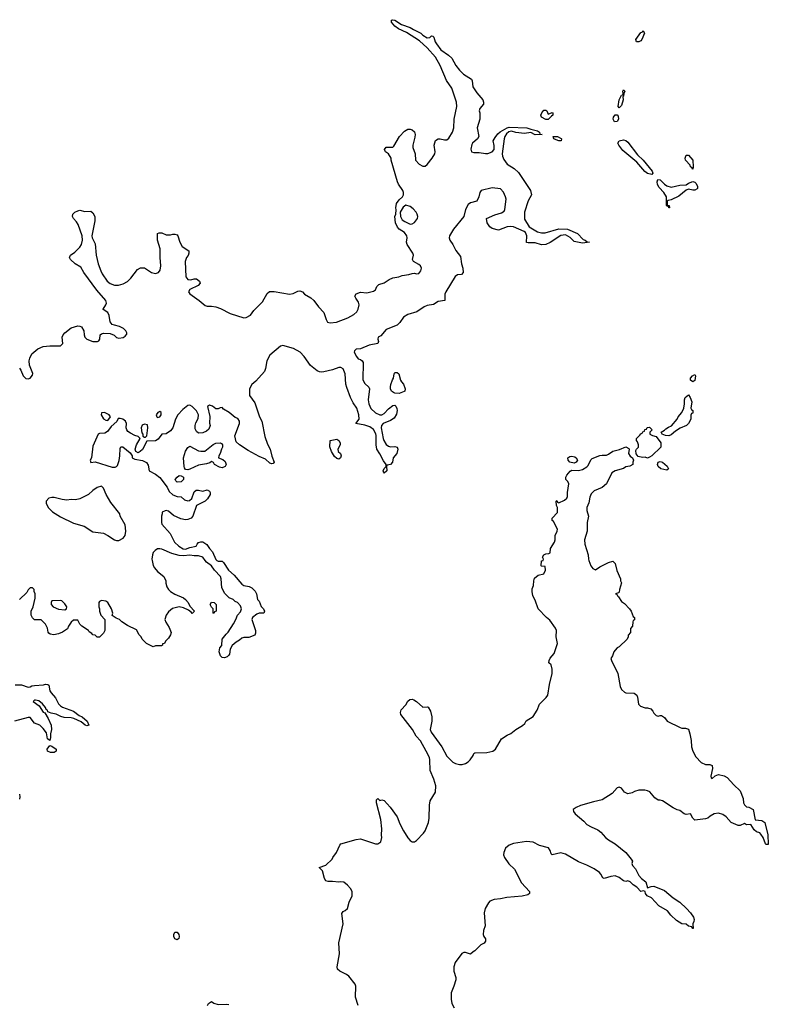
# Model space of a CAD drawing. Header units: inches. Extents: x 2386215 to 2556187, y 580866 to 760840.
# Tile 10 of 203: x 2451732 to 2458671, y 635883 to 645014. Entities that reach past the tile are written whole.
import ezdxf

# ---------------------------------------------------------------- set-up
doc = ezdxf.new("R2010")
doc.units = ezdxf.units.IN
doc.header["$MEASUREMENT"] = 0
doc.layers.add('C4653', color=7, linetype='Continuous')
doc.layers.add('C4654', color=7, linetype='Continuous')

msp = doc.modelspace()

# ---------------------------------------------------------------- linework, layer by layer
at = {"layer": 'C4653', "color": 5, "elevation": 60}
for points in [[(2452959.5, 640000), (2452970, 639952), (2452980.7, 639930), (2453010, 639897.3), (2453066.8, 639850), (2453086.8, 639810), (2453087.1, 639787.1), (2453095.3, 639755.3), (2453111.3, 639730), (2453130, 639711.3), (2453170, 639686), (2453250, 639651.3), (2453270, 639638), (2453292, 639610), (2453310, 639574), (2453352, 639530), (2453330, 639508), (2453320.4, 639520.4), (2453296.4, 639536.4), (2453250, 639558), (2453210, 639568.7), (2453147.1, 639552.9), (2453110, 639522), (2453091, 639490), (2453078, 639450), (2453086.4, 639426.4), (2453118, 639378), (2453136, 639330), (2453130.7, 639309.3), (2453110, 639278), (2453082, 639250), (2453074, 639230), (2453054, 639226), (2453054, 639214), (2453047.3, 639207.3), (2452990, 639206), (2452970, 639198), (2452908, 639230), (2452868, 639270), (2452858, 639290), (2452838, 639310), (2452814.6, 639354.6), (2452730, 639395.3), (2452678, 639430), (2452658, 639450), (2452624.7, 639464.7), (2452588.7, 639488.7), (2452595.3, 639510), (2452582, 639550), (2452550, 639608), (2452530, 639622), (2452490, 639628), (2452470, 639618), (2452464.7, 639610), (2452464.7, 639570), (2452471.1, 639551.1), (2452471.3, 639530), (2452484.7, 639490), (2452522, 639450), (2452522, 639350), (2452510, 639326), (2452470, 639286), (2452450, 639286), (2452430, 639306), (2452408.9, 639308.9), (2452400.4, 639320.4), (2452376.4, 639336.4), (2452368, 639350), (2452308, 639390), (2452288.9, 639408.9), (2452270, 639446), (2452230, 639446), (2452210, 639428), (2452184.7, 639390), (2452174.4, 639365.6), (2452127.5, 639332.5), (2452090, 639317.2), (2452049.3, 639309.3), (2452015.3, 639315.3), (2452003.1, 639323.1), (2451995.3, 639335.3), (2451988.7, 639370), (2451970, 639408), (2451930, 639448), (2451870, 639448), (2451850, 639468), (2451838, 639490), (2451838, 639530), (2451855.3, 639570), (2451875.3, 639650), (2451875.3, 639690), (2451866, 639710), (2451866, 639730), (2451850, 639746), (2451830, 639746), (2451810, 639726), (2451796.9, 639703.1), (2451730, 639638)], [(2453559.9, 640000), (2453570, 639993), (2453610, 639990.8), (2453621.4, 639981.4), (2453668.1, 639908.1), (2453721.1, 639861.1), (2453790, 639778), (2453810, 639766), (2453858.8, 639758.8), (2453883.5, 639743.5), (2453914.4, 639714.4), (2453926, 639690), (2453936, 639636), (2453950, 639622), (2453970, 639572), (2453992, 639550), (2454002, 639530), (2453994, 639510), (2453950, 639509), (2453930, 639501.2), (2453890.9, 639469.1), (2453884.7, 639450), (2453918.8, 639350), (2453916.9, 639323.1), (2453910, 639306), (2453855.3, 639284.7), (2453810, 639284), (2453790, 639277.2), (2453770, 639259), (2453738, 639242), (2453702, 639210), (2453683.6, 639176.4), (2453676, 639130), (2453670, 639122), (2453653.7, 639106.3), (2453630, 639095.3), (2453610, 639098), (2453594.6, 639114.6), (2453582, 639150), (2453588, 639190), (2453606, 639210), (2453608.7, 639270), (2453644.1, 639315.9), (2453665.6, 639334.4), (2453714, 639410), (2453735.3, 639450), (2453749.2, 639490.8), (2453778, 639522), (2453788.7, 639550), (2453778, 639578), (2453750, 639608), (2453730, 639618), (2453710, 639635.3), (2453672.9, 639652.9), (2453632.9, 639692.9), (2453605.2, 639745.2), (2453599.3, 639830), (2453593.2, 639850), (2453537.2, 639910), (2453509, 639950), (2453462.4, 639982.4), (2453449.9, 640000)], [(2454869.3, 635870), (2454844, 635950), (2454849, 636050), (2454841.2, 636070), (2454783.3, 636143.3), (2454760.1, 636160.1), (2454699, 636190), (2454677.2, 636210), (2454673.2, 636230), (2454695.1, 636350), (2454690, 636454), (2454729, 636630), (2454716.4, 636723.6), (2454730, 636742), (2454750, 636751.3), (2454770, 636772), (2454785.2, 636830), (2454814, 636890), (2454814, 636930), (2454797.2, 636957.2), (2454770, 636988), (2454736.5, 637016.5), (2454710, 637019), (2454690, 637014), (2454630, 637022), (2454590, 637022), (2454570, 637028), (2454558, 637050), (2454539, 637119), (2454508.7, 637150), (2454570, 637172), (2454628, 637230), (2454634.6, 637245.4), (2454668.9, 637291.1), (2454700.2, 637359.8), (2454710, 637371.3), (2454849.2, 637410.8), (2454890, 637416), (2455030, 637371.3), (2455050, 637371.3), (2455079, 637390), (2455089, 637430), (2455085.2, 637450), (2455088.9, 637508.9), (2455078, 637598), (2455038, 637750), (2455040.4, 637779.6), (2455050, 637792), (2455070, 637772), (2455090, 637778), (2455110, 637771.3), (2455164.7, 637710), (2455230, 637622), (2455255.3, 637555.3), (2455290.8, 637490), (2455330, 637426), (2455350, 637402.8), (2455370, 637390.8), (2455390, 637390.8), (2455410, 637402.8), (2455476, 637470), (2455489.6, 637490.4), (2455522, 637570), (2455527, 637610), (2455529.5, 637730), (2455538, 637770), (2455587, 637850), (2455587.7, 637907.7), (2455569.5, 637969.5), (2455535.3, 638050), (2455534, 638150), (2455529, 638170), (2455500.9, 638230), (2455446.2, 638326.2), (2455407, 638370), (2455374, 638430), (2455264.2, 638570), (2455260.5, 638590), (2455267, 638613), (2455310, 638661), (2455330, 638694.8), (2455349, 638710), (2455370, 638712.7), (2455385.8, 638705.8), (2455411.3, 638690), (2455470, 638638), (2455510, 638642), (2455518, 638638), (2455540.7, 638600.7), (2455550.7, 638550), (2455550.6, 638509.4), (2455536, 638430), (2455546.4, 638406.4), (2455646, 638270), (2455690, 638184.7), (2455747.9, 638127.9), (2455770, 638116), (2455810, 638106.8), (2455832.9, 638107.1), (2455864.7, 638115.3), (2455890, 638131.3), (2455908.7, 638150), (2455935.3, 638190), (2455942, 638210), (2455950, 638216), (2456063.1, 638216.9), (2456118, 638230), (2456142, 638250), (2456196.4, 638343.6), (2456250, 638378), (2456285.6, 638394.4), (2456330, 638431), (2456392.5, 638467.5), (2456412.7, 638487.3), (2456427.3, 638512.7), (2456490, 638552), (2456528.7, 638610), (2456550, 638664.7), (2456612.9, 638727.1), (2456628.7, 638750), (2456644, 638850), (2456668.7, 638950), (2456668.7, 638990), (2456658, 639030), (2456638, 639050), (2456639, 639070), (2456650, 639091.3), (2456684.7, 639135.3), (2456716, 639230), (2456704.5, 639290), (2456706.6, 639350), (2456699.3, 639370), (2456644.8, 639444.8), (2456614, 639470), (2456538, 639550), (2456509.1, 639629.1), (2456488.7, 639670), (2456482, 639710), (2456483.1, 639736.9), (2456494, 639766), (2456496, 639810), (2456505.1, 639834.9), (2456537.2, 639862.8), (2456590, 639874), (2456606, 639910), (2456602, 639942), (2456570, 639946), (2456566, 639950), (2456570, 639994), (2456582, 639998), (2456582.7, 640000)], [(2457007.4, 640000), (2457024.7, 639950), (2457045.4, 639925.4), (2457070, 639912), (2457110, 639941), (2457190, 639981), (2457230, 639991.3), (2457250.9, 639970.9), (2457265.4, 639905.4), (2457302, 639830), (2457302, 639810), (2457311.3, 639790), (2457291.3, 639730), (2457290, 639706), (2457282, 639698), (2457254, 639690), (2457265.4, 639685.4), (2457272, 639670), (2457282.8, 639662.8), (2457310, 639618.8), (2457338.7, 639598.7), (2457384.9, 639550), (2457400.7, 639530), (2457418, 639478), (2457432, 639470), (2457431.6, 639448.4), (2457418, 639442), (2457414, 639430), (2457412, 639390), (2457392.7, 639367.3), (2457392, 639330), (2457372.7, 639307.3), (2457372, 639290), (2457362, 639270), (2457290, 639198), (2457270, 639188), (2457250, 639168), (2457238, 639150), (2457226.4, 639113.6), (2457211.3, 639090), (2457216, 639070), (2457276, 638950), (2457298, 638830), (2457310, 638802), (2457336.9, 638776.9), (2457351.1, 638771.1), (2457427.1, 638767.1), (2457450.7, 638750.7), (2457458, 638730), (2457466.8, 638666.8), (2457486.4, 638646.4), (2457530, 638631.3), (2457551.3, 638631.3), (2457582, 638622), (2457602, 638602), (2457610, 638582), (2457630, 638562), (2457650, 638554), (2457670, 638562), (2457679.6, 638559.6), (2457710, 638542), (2457734, 638510), (2457854, 638450), (2457870, 638444.7), (2457903.6, 638443.6), (2457930, 638434), (2457944.7, 638390), (2457956, 638330), (2457958, 638270), (2457970.9, 638230.9), (2457998, 638178), (2458050, 638126), (2458090, 638106), (2458130, 638106), (2458150, 638098), (2458152.7, 638070), (2458138, 637998), (2458142, 637982), (2458150, 637978), (2458178, 638002), (2458210, 638014), (2458262, 638002), (2458290, 637984.7), (2458350, 637918), (2458410, 637862), (2458438, 637790), (2458442, 637750), (2458450, 637734), (2458470, 637714), (2458490, 637712), (2458531.3, 637690), (2458550, 637594), (2458610, 637586), (2458638, 637570), (2458665.4, 637454.6), (2458670.8, 637369.2), (2458670, 637366), (2458650, 637366), (2458646, 637370), (2458622, 637430), (2458602, 637462), (2458592.3, 637472.3), (2458562.7, 637482.7), (2458540.9, 637500.9), (2458510, 637548.7), (2458470, 637548), (2458450, 637558), (2458410, 637542), (2458390, 637542), (2458370, 637548.7), (2458328, 637570), (2458280.2, 637620.2), (2458250, 637642), (2458210, 637654), (2458170, 637648.7), (2458131.1, 637628.9), (2458110.9, 637609.1), (2458090, 637602), (2457990, 637589), (2457970, 637608), (2457950, 637648), (2457910, 637644), (2457890, 637648.7), (2457850, 637679), (2457825.6, 637685.6), (2457790, 637704), (2457690, 637769), (2457670, 637775.3), (2457650, 637775.3), (2457618.6, 637798.6), (2457572, 637852), (2457550, 637862.7), (2457527.2, 637867.2), (2457470, 637869.4), (2457430, 637856), (2457410, 637842.7), (2457370, 637833.2), (2457339, 637850), (2457310, 637888), (2457290, 637895.3), (2457270, 637888.7), (2457222.5, 637837.5), (2457130, 637779), (2457050, 637761.2), (2456930, 637725.2), (2456890, 637709), (2456862, 637690), (2456864.7, 637670), (2456881, 637650), (2456961.6, 637581.6), (2456990, 637550.8), (2457030, 637527.3), (2457090, 637501), (2457118.5, 637478.5), (2457162.8, 637430), (2457190, 637407.3), (2457251.3, 637370), (2457350.8, 637290), (2457401, 637230), (2457411, 637210), (2457404.7, 637190), (2457411.3, 637170), (2457439.8, 637139.8), (2457470, 637078), (2457496, 637050), (2457537.1, 637017.1), (2457550, 636962), (2457584.5, 636975.5), (2457610, 636979.1), (2457710, 636937.3), (2457790, 636870.7), (2457850.8, 636830), (2457912, 636770), (2457950, 636732), (2457978, 636690), (2457984.7, 636670), (2457982, 636650), (2457972, 636630), (2457974, 636586), (2457970, 636586), (2457962, 636602), (2457930, 636608), (2457910, 636626), (2457870, 636628), (2457820.2, 636660.2), (2457768.9, 636708.9), (2457738, 636750), (2457656.5, 636796.5), (2457588, 636870), (2457549.3, 636889.3), (2457534, 636910), (2457528.7, 636928.7), (2457513.6, 636933.6), (2457488.7, 636928.7), (2457453.2, 636970), (2457419, 636990), (2457390, 637018), (2457370, 637028), (2457350, 637022), (2457330, 637028.7), (2457290, 637059), (2457250, 637073.2), (2457210, 637069.3), (2457148.4, 637048.4), (2457136.4, 637056.4), (2457118, 637090), (2457104.7, 637104.7), (2457058, 637138), (2456990, 637173.2), (2456910, 637202.7), (2456790, 637276.2), (2456746.8, 637286.8), (2456667.6, 637267.6), (2456658, 637278), (2456649.5, 637310), (2456632.8, 637332.8), (2456550, 637354), (2456490, 637387.3), (2456430, 637394), (2456310, 637373.3), (2456270, 637359.7), (2456235.8, 637330), (2456218.7, 637290), (2456217, 637270), (2456225.1, 637245.1), (2456264.8, 637184.8), (2456317.3, 637137.3), (2456382, 637010), (2456457.3, 636930), (2456458, 636910), (2456441.4, 636898.6), (2456390, 636884), (2456247.1, 636872.9), (2456190, 636861.2), (2456130, 636856), (2456090, 636839.3), (2456076.1, 636823.9), (2456044.9, 636770), (2456036.3, 636730), (2456046, 636610), (2456030, 636566), (2456026.8, 636530), (2456034.8, 636510), (2456050.6, 636490), (2456050, 636468), (2456038, 636450), (2456005.4, 636434.6), (2455950, 636378), (2455934, 636370), (2455911.6, 636348.4), (2455863.1, 636363.1), (2455850, 636364), (2455830, 636355.3), (2455767.3, 636270), (2455756.3, 636230), (2455756.3, 636190), (2455774, 636130), (2455774, 636110), (2455757.3, 636050), (2455730.5, 635989.5), (2455730.6, 635930.6), (2455738.8, 635890), (2455758.8, 635850)], [(2451690, 638844), (2451750, 638845.5), (2451810, 638824), (2451830, 638825.5), (2451845.1, 638834.9), (2451870, 638840.4), (2451953.2, 638846.8), (2451970, 638852), (2451994, 638850), (2452002, 638842), (2452011, 638790), (2452022.8, 638770), (2452063.4, 638723.4), (2452090.5, 638670), (2452110, 638650.5), (2452130, 638639.3), (2452230, 638600.4), (2452282.3, 638562.3), (2452311, 638550), (2452357.3, 638510), (2452371.3, 638470), (2452354.8, 638465.2), (2452338, 638470), (2452300.9, 638500.9), (2452233.1, 638533.1), (2452210, 638540.7), (2452143.3, 638543.3), (2452112.8, 638552.8), (2452070, 638574), (2452022.7, 638582.7), (2451994, 638594), (2451988, 638610), (2451978, 638618), (2451970, 638635.3), (2451942, 638670), (2451910, 638696), (2451878, 638702), (2451870, 638702), (2451858, 638690), (2451911.1, 638651.1), (2451950, 638592), (2451966, 638586), (2451994.4, 638534.4), (2452022, 638470), (2452027.3, 638432.7), (2452016, 638390), (2452016.9, 638356.9), (2452010, 638328), (2451990, 638346), (2451980.2, 638400.2), (2451950, 638442), (2451918, 638470), (2451869.5, 638489.5), (2451830, 638541.2), (2451810, 638542.7), (2451684.7, 638510)], [(2451730.4, 637830), (2451734.4, 637805.6), (2451730, 637786)], [(2453472.7, 635870), (2453482.7, 635890), (2453510, 635907.7), (2453532.7, 635892.7), (2453570, 635880.4), (2453650, 635883), (2453670, 635879.3)]]:
    msp.add_lwpolyline(points, dxfattribs=at)
for points in [[(2452110, 639628.7), (2452030, 639626), (2452022, 639610), (2452022, 639590), (2452042, 639570), (2452090, 639546), (2452150, 639542), (2452166, 639550), (2452168, 639570), (2452150, 639598), (2452123.1, 639623.1)], [(2453530, 639506), (2453526, 639510), (2453526, 639550), (2453510, 639566), (2453498, 639590), (2453510, 639611.3), (2453534, 639610), (2453552, 639590), (2453551.6, 639528.4), (2453538, 639522)], [(2452016.4, 638216.4), (2451988, 638230), (2451986, 638250), (2452010, 638282), (2452030, 638278), (2452071.3, 638250), (2452070, 638229), (2452050, 638219)], [(2453190, 636480.4), (2453169.9, 636489.9), (2453160.7, 636510), (2453160.3, 636530), (2453170, 636550.3), (2453190, 636552.8), (2453206.9, 636530), (2453210.2, 636510), (2453206, 636494)]]:
    msp.add_lwpolyline(points, close=True, dxfattribs=at)
at = {"layer": 'C4654', "color": 5, "elevation": 60}
for points in [[(2451730, 641782), (2451742.5, 641762.5), (2451763.6, 641710), (2451790, 641685.3), (2451810, 641682.3), (2451830, 641690.3), (2451850, 641716), (2451852.6, 641732.6), (2451823.6, 641810), (2451820.7, 641850), (2451825.6, 641874.4), (2451845.1, 641914.9), (2451899.5, 641960.5), (2451950, 641983.6), (2452010.3, 641990.4), (2452110, 641990.8), (2452132.3, 642010), (2452126, 642070), (2452136, 642090), (2452150, 642110.6), (2452210, 642155.3), (2452270, 642174), (2452290, 642172.7), (2452306, 642166), (2452327.7, 642130), (2452328.4, 642090), (2452334.9, 642070), (2452353.4, 642050), (2452410, 642028.7), (2452451.5, 642028.5), (2452465.2, 642034.8), (2452474, 642050), (2452477.2, 642090), (2452490, 642100.7), (2452510, 642107.7), (2452570, 642103.8), (2452606.9, 642086.9), (2452630, 642067.3), (2452650, 642061), (2452690, 642066), (2452710, 642078), (2452724, 642096), (2452725.2, 642110), (2452716, 642130), (2452692.7, 642150), (2452657.2, 642170), (2452610, 642179.7), (2452588.7, 642188.7), (2452571.5, 642211.5), (2452560.9, 642270), (2452550, 642299.3), (2452506, 642326), (2452504, 642330), (2452531.5, 642368.5), (2452536.3, 642383.7), (2452529.6, 642410), (2452446, 642506), (2452325.1, 642670), (2452297.8, 642717.8), (2452247.3, 642750), (2452201.6, 642790), (2452194.5, 642810), (2452202.7, 642830), (2452243.5, 642856.5), (2452290, 642904.9), (2452304.2, 642930), (2452313.3, 642970), (2452309.6, 643010), (2452274.5, 643114.5), (2452259.3, 643139.3), (2452229, 643170), (2452221.2, 643190), (2452224, 643210), (2452230, 643218), (2452242, 643230), (2452270, 643240.7), (2452290, 643246.8), (2452334.4, 643234.4), (2452390, 643237.3), (2452410, 643224), (2452428.4, 643190), (2452428.5, 643150), (2452399.3, 643010), (2452402.4, 642990), (2452430, 642936), (2452441.1, 642830), (2452459.5, 642750), (2452483.9, 642683.9), (2452497.3, 642657.3), (2452544, 642590), (2452570, 642567.3), (2452610, 642551), (2452648.9, 642551.1), (2452690, 642564.7), (2452730, 642584.7), (2452762, 642618), (2452823.1, 642696.9), (2452852.7, 642712.7), (2452890, 642712), (2452954, 642670), (2452990, 642661), (2453018, 642670), (2453034, 642690), (2453041.2, 642730), (2453034, 642810), (2453034, 642890), (2453008.7, 642970), (2453009, 643031), (2453023.1, 643036.9), (2453050, 643038), (2453090, 643018), (2453130, 643018), (2453150, 643024.7), (2453170, 643024.7), (2453190, 643018), (2453198, 643010), (2453216, 642950), (2453238, 642910), (2453298.8, 642870), (2453300.7, 642850), (2453292.7, 642827.3), (2453278.8, 642810), (2453266.8, 642770), (2453270.8, 642630), (2453290, 642604), (2453317.5, 642602.5), (2453350, 642610.6), (2453370.5, 642610.5), (2453398, 642590), (2453406, 642570), (2453384.7, 642550), (2453308.5, 642511.5), (2453297.3, 642490), (2453310, 642471), (2453396, 642410), (2453450, 642364.7), (2453470, 642358), (2453510, 642358), (2453550, 642351.3), (2453594.4, 642334.4), (2453682, 642290), (2453810, 642250.4), (2453830.7, 642250.7), (2453870, 642273), (2453902.9, 642317.1), (2453981.1, 642398.9), (2454024.4, 642475.6), (2454046, 642494), (2454090, 642494.4), (2454231.8, 642468.2), (2454266.6, 642473.4), (2454310, 642496), (2454330, 642498), (2454352, 642490), (2454372, 642470), (2454430, 642436), (2454458.8, 642410), (2454503, 642350), (2454550, 642299.1), (2454572.2, 642232.2), (2454586.4, 642210), (2454610, 642202.2), (2454669.3, 642210), (2454773.3, 642250), (2454830, 642280.7), (2454855.3, 642304.7), (2454869.8, 642330), (2454877.2, 642370), (2454873.1, 642393.1), (2454846.6, 642430), (2454839.5, 642450), (2454850, 642470.5), (2454890, 642488.2), (2454950, 642481.6), (2455010, 642496.9), (2455029.7, 642510), (2455041.5, 642538.5), (2455061.2, 642558.8), (2455110, 642574.9), (2455155.9, 642604.1), (2455190, 642618.9), (2455245.2, 642630), (2455276.9, 642643.1), (2455339, 642650), (2455370, 642661.6), (2455390, 642663.8), (2455410, 642657.3), (2455430, 642658.8), (2455450, 642686), (2455454.8, 642710), (2455447, 642730), (2455430, 642745.1), (2455381.2, 642770), (2455373.2, 642790), (2455382, 642830), (2455376.9, 642850), (2455324, 642930), (2455317.2, 642950), (2455322.7, 642990), (2455320.9, 643010), (2455299.1, 643039.1), (2455249, 643070), (2455234, 643090), (2455215.3, 643130), (2455208.9, 643188.9), (2455218, 643210), (2455222, 643250), (2455219, 643270), (2455225.2, 643310), (2455250, 643344.7), (2455279, 643370), (2455289.2, 643390), (2455289.3, 643410), (2455282.7, 643430), (2455242, 643490), (2455234, 643510), (2455176, 643710), (2455175.1, 643730), (2455151.1, 643771.1), (2455122.9, 643790), (2455114.5, 643810), (2455130, 643831.5), (2455189.4, 643830.6), (2455200.1, 643839.9), (2455252.7, 643930), (2455298.7, 643981.3), (2455330, 643997.2), (2455350, 643998.9), (2455370, 643993.7), (2455392.5, 643972.5), (2455398, 643950), (2455395.4, 643924.6), (2455374.9, 643850), (2455377, 643830), (2455398, 643770), (2455400.7, 643710), (2455433.7, 643673.7), (2455470, 643656), (2455490, 643656), (2455510, 643671), (2455556, 643730), (2455579.3, 643770), (2455582.7, 643790), (2455574, 643850), (2455586.9, 643893.1), (2455611.3, 643908.7), (2455630, 643908.8), (2455670, 643898.4), (2455690, 643900.5), (2455710, 643914), (2455742.4, 643970), (2455755.4, 644010), (2455759.1, 644090), (2455782.7, 644210), (2455781.7, 644250), (2455738, 644378), (2455689.3, 644450), (2455629.3, 644590), (2455587.3, 644667.3), (2455510, 644754), (2455437, 644817), (2455316.6, 644896.6), (2455242, 644930), (2455210, 644954), (2455179, 644990), (2455178, 645010), (2455186, 645014), (2455210, 645010.6), (2455270, 644970.7), (2455350, 644942.8), (2455381.6, 644921.6), (2455450.4, 644890.4), (2455470, 644871), (2455507.3, 644847.3), (2455532.3, 644847.7), (2455550, 644864.7), (2455559.8, 644859.8), (2455570, 644852), (2455582.8, 644810), (2455594.8, 644790), (2455635.2, 644735.2), (2455705.2, 644685.2), (2455735.9, 644655.9), (2455776, 644590), (2455810, 644544.7), (2455844.7, 644510), (2455921, 644461), (2455926.8, 644446.8), (2455933.4, 644390), (2455970, 644336), (2456024.7, 644270), (2456032, 644250), (2456031.3, 644230), (2455998, 644190), (2455991.3, 644170), (2455996, 644150), (2455997.3, 644090), (2455973, 644010), (2455986.8, 643930), (2455976, 643910), (2455930, 643869), (2455923.4, 643856.6), (2455914, 643814), (2455921, 643790), (2455941.6, 643781.6), (2455990, 643783), (2456050, 643773.4), (2456070, 643773.4), (2456110, 643788), (2456129.5, 643810.5), (2456130, 643846), (2456121.2, 643890), (2456138.4, 643921.6), (2456165.1, 643954.9), (2456186.7, 643973.3), (2456249.4, 644010), (2456270, 644016.9), (2456432.3, 644012.3), (2456470, 643997.3), (2456530, 643983), (2456551.3, 643970), (2456552.7, 643952.7), (2456574, 643950), (2456510, 643946.9), (2456470, 643967.6), (2456410, 643959.8), (2456330, 643968.6), (2456290, 643981.3), (2456266, 643974), (2456245.5, 643954.5), (2456229.1, 643930.9), (2456221.1, 643910), (2456204.6, 643770), (2456207.3, 643747.3), (2456218.8, 643718.8), (2456250, 643674.8), (2456313.8, 643633.8), (2456356.1, 643596.1), (2456466.8, 643430), (2456476, 643390), (2456446.2, 643333.8), (2456410.7, 643230), (2456410, 643164.7), (2456452.8, 643092.8), (2456530, 643047.3), (2456570, 643037.3), (2456602, 643038), (2456730, 643073.4), (2456810, 643070.6), (2456902, 643030), (2456956, 642976), (2456974, 642970), (2456992.7, 642952.7), (2457014, 642950), (2456950, 642942), (2456870, 642958), (2456833.6, 642993.6), (2456790, 643019), (2456747.1, 643012.9), (2456650, 642949), (2456610, 642928.7), (2456570, 642925.2), (2456510, 642945.2), (2456444, 642944), (2456430, 642948), (2456432.7, 643010), (2456419.3, 643039.3), (2456409, 643050), (2456310, 643092.7), (2456277, 643097), (2456250, 643094), (2456170, 643061.2), (2456110, 643076), (2456090, 643092.7), (2456065.1, 643130), (2456059, 643170), (2456134.9, 643205.1), (2456198, 643222), (2456221.6, 643238.4), (2456227.8, 643252.2), (2456240.4, 643350), (2456236, 643370), (2456215.3, 643415.3), (2456190, 643444), (2456110, 643455.1), (2456010, 643429.4), (2455996.4, 643410), (2455988.5, 643370), (2455970, 643332.3), (2455910, 643316.3), (2455890, 643300.7), (2455865.4, 643254.6), (2455849, 643190), (2455751.6, 643070), (2455716.5, 643010), (2455713.7, 642990), (2455719.5, 642970), (2455746.4, 642930), (2455774.9, 642874.9), (2455816.7, 642816.7), (2455826.4, 642750), (2455840.4, 642710), (2455841.6, 642670), (2455828.3, 642651.7), (2455790, 642646.9), (2455768.5, 642631.5), (2455681.2, 642490), (2455673.6, 642470), (2455671, 642409), (2455610, 642399.3), (2455566.6, 642373.4), (2455510, 642363.6), (2455480.7, 642350), (2455413.8, 642306.2), (2455330, 642279.6), (2455290, 642254.7), (2455254.8, 642205.2), (2455230, 642182), (2455130, 642141.3), (2455078.3, 642081.7), (2455056, 642070), (2455051, 642050), (2455058.8, 642030), (2455050.8, 642010), (2454970, 641994.3), (2454890, 641963), (2454850, 641956.9), (2454835.5, 641944.5), (2454833, 641930), (2454853.4, 641890), (2454870, 641868), (2454890, 641862), (2454906.8, 641850), (2454914.4, 641834.4), (2454912.8, 641672.8), (2454930, 641641), (2454967.5, 641607.5), (2454974.8, 641590), (2454962, 641490), (2454968.5, 641450), (2454987.2, 641407.2), (2455028.5, 641368.5), (2455070, 641350.6), (2455090, 641350.6), (2455110, 641360.7), (2455150, 641404.9), (2455190, 641434.8), (2455210, 641438), (2455218, 641430), (2455227.1, 641407.1), (2455230.8, 641390), (2455224.5, 641355.5), (2455201.6, 641318.4), (2455170, 641298), (2455101, 641270), (2455086, 641250), (2455083.1, 641230), (2455101.6, 641130), (2455108, 641110), (2455130, 641074.8), (2455150, 641058), (2455170, 641053), (2455210, 641055.5), (2455230, 641050.7), (2455235.5, 641030), (2455227.3, 640990), (2455194.8, 640950), (2455186.8, 640910), (2455170, 640889.2), (2455138, 640882), (2455132, 640870), (2455136, 640830), (2455110, 640808.7), (2455106, 640810), (2455102, 640830), (2455110, 640852), (2455128, 640870), (2455128.7, 640890), (2455103.6, 640923.6), (2455070, 640989), (2455042.7, 641030), (2455036.2, 641070), (2455036.6, 641156.6), (2455033, 641173), (2455012.6, 641212.6), (2454976.9, 641236.9), (2454930, 641254), (2454848, 641270), (2454877.2, 641310), (2454876.2, 641350), (2454855.6, 641410), (2454821.3, 641461.3), (2454798.4, 641510), (2454763.8, 641603.8), (2454754.8, 641634.8), (2454747.9, 641730), (2454730, 641776.9), (2454710, 641789.7), (2454690, 641789.7), (2454630, 641766.9), (2454550, 641747.1), (2454530, 641744.4), (2454510, 641748.4), (2454490, 641757.4), (2454427.2, 641807.2), (2454368.7, 641891.3), (2454331.2, 641930), (2454270, 641963.1), (2454170, 641991.4), (2454150, 641984.8), (2454050, 641902.8), (2454023.8, 641850), (2454010, 641779), (2453999.5, 641750), (2453919.6, 641660.4), (2453884, 641630), (2453862.8, 641590), (2453862, 641530), (2453910, 641462), (2453956, 641330), (2453976, 641290), (2454004, 641150), (2454030, 641078), (2454052.4, 641032.4), (2454067.5, 640967.5), (2454090.6, 640910), (2454082, 640898), (2454070, 640895.3), (2454050, 640902), (2454010, 640938), (2453950, 640962), (2453850, 641019), (2453768, 641070), (2453739, 641099), (2453725.6, 641154.4), (2453769.5, 641270), (2453769.5, 641290), (2453754, 641314), (2453730, 641324.5), (2453674.5, 641370), (2453622.4, 641402.4), (2453610, 641416), (2453590, 641415.3), (2453570, 641404), (2453550, 641404), (2453518, 641430), (2453490, 641439), (2453472, 641428), (2453493.2, 641333.2), (2453490.9, 641270.9), (2453496, 641250), (2453483.5, 641216.5), (2453463.5, 641196.5), (2453430, 641182), (2453390, 641179), (2453370, 641194), (2453358.9, 641218.9), (2453358.9, 641250), (2453365.3, 641274.7), (2453385.6, 641314.4), (2453389.6, 641350), (2453370, 641386.6), (2453330, 641425.2), (2453310, 641439.3), (2453290, 641437.2), (2453242.5, 641397.5), (2453198.7, 641350), (2453177, 641310), (2453150.3, 641229.7), (2453130, 641201.2), (2453090, 641173.2), (2453050, 641168.7), (2453014.8, 641125.2), (2452990, 641108), (2452910, 641106), (2452870, 641028), (2452850, 641008), (2452830, 640998), (2452808, 641008), (2452802, 641030), (2452813.2, 641070), (2452848, 641130), (2452828.9, 641148.9), (2452798, 641158), (2452758, 641178), (2452735.5, 641195.5), (2452725.2, 641210), (2452719, 641230), (2452721.2, 641270), (2452712.7, 641290), (2452688, 641310), (2452664, 641316), (2452644.9, 641315.1), (2452633.7, 641286.3), (2452578.5, 641241.5), (2452545.5, 641194.5), (2452519.5, 641180.5), (2452470, 641175.8), (2452460.5, 641170), (2452410, 641059), (2452396.3, 640950), (2452386, 640930), (2452390, 640906.8), (2452430, 640914), (2452590, 640864.7), (2452615.3, 640864.7), (2452628.9, 640871.1), (2452639, 640881), (2452652.9, 640927.1), (2452661.2, 640970), (2452662.7, 641037.3), (2452670, 641054), (2452687.3, 641052.7), (2452756.9, 640996.9), (2452774, 640970), (2452774, 640950), (2452799.6, 640939.6), (2452870, 640926), (2452906.4, 640906.4), (2452922, 640882), (2452932, 640830), (2452990, 640799.1), (2453030, 640768), (2453098.5, 640678.6), (2453118.3, 640638.3), (2453150, 640608), (2453190, 640593.4), (2453227.5, 640587.5), (2453259.9, 640559.9), (2453290, 640550.8), (2453305.2, 640554.8), (2453326, 640574), (2453350, 640634), (2453366, 640650), (2453390, 640651), (2453430, 640641), (2453470, 640654.8), (2453490, 640642), (2453496, 640630), (2453496, 640610), (2453472, 640570), (2453450.9, 640549.1), (2453371.3, 640508.7), (2453338, 640410), (2453322, 640390), (2453290, 640379), (2453270, 640377.2), (2453224.1, 640384.1), (2453156, 640416), (2453110, 640455.3), (2453090, 640462), (2453079.6, 640460.4), (2453052.7, 640447.3), (2453052.7, 640432.7), (2453044.7, 640410), (2453044.7, 640350), (2453050, 640334), (2453126, 640250), (2453167.7, 640170), (2453207.7, 640130), (2453247.7, 640107.7), (2453270, 640103.1), (2453310, 640118.4), (2453368, 640130), (2453375.3, 640150), (2453390, 640164.7), (2453410, 640171), (2453430.7, 640170.7), (2453466.4, 640146.4), (2453491.3, 640110), (2453519.5, 640079.5), (2453550, 640006.8), (2453559.9, 640000)], [(2456582.7, 640000), (2456586, 640010), (2456578, 640030), (2456590, 640051.3), (2456610, 640061), (2456638, 640062), (2456648, 640070), (2456652.7, 640110), (2456688.7, 640170), (2456695.3, 640190), (2456695.3, 640230), (2456715.3, 640270), (2456718, 640290), (2456679, 640359), (2456668, 640370), (2456666, 640390), (2456716.4, 640443.6), (2456718, 640490), (2456708.9, 640508.9), (2456706, 640550), (2456710, 640554), (2456718, 640538), (2456730, 640534), (2456783.1, 640556.9), (2456803.1, 640576.9), (2456809, 640591), (2456809.3, 640629.3), (2456821.2, 640710), (2456812.5, 640732.5), (2456795.3, 640750), (2456794, 640770), (2456804, 640790), (2456834.5, 640825.5), (2456850, 640836), (2456910, 640834), (2456950, 640843.7), (2456990, 640868.4), (2457000.3, 640879.7), (2457026.4, 640933.6), (2457036.9, 640943.1), (2457110, 640972.2), (2457130, 640976.3), (2457170, 640974.2), (2457190, 640983.2), (2457228.4, 641011.6), (2457291.5, 641028.5), (2457351.3, 641051.3), (2457378, 641038), (2457382, 641030), (2457376, 640990), (2457390, 640966), (2457412, 640950), (2457422, 640930), (2457414, 640910), (2457414, 640890), (2457386, 640874), (2457350, 640868.7), (2457328, 640852), (2457250, 640828.7), (2457222, 640810), (2457172, 640710), (2457130, 640675.3), (2457056, 640644), (2457030, 640615.3), (2457015.5, 640584.5), (2457006.7, 640533.3), (2456988, 640490), (2456990, 640462), (2457003.8, 640410), (2456990.7, 640350), (2456990.6, 640270), (2456966.8, 640190), (2456970.8, 640150), (2457000.7, 640050), (2457004, 640010), (2457007.4, 640000)], [(2453449.9, 640000), (2453428.7, 640030), (2453390, 640040.7), (2453350, 640042), (2453310, 640049.5), (2453250, 640042.4), (2453210, 640045.6), (2453143.5, 640063.5), (2453050, 640102.9), (2453030, 640106.6), (2453010, 640105.2), (2452986, 640090), (2452970, 640074), (2452962, 640050), (2452957.3, 640010), (2452959.5, 640000)]]:
    msp.add_lwpolyline(points, dxfattribs=at)
for points in [[(2457448, 644808), (2457444, 644830), (2457490, 644894.8), (2457502, 644898), (2457509, 644910), (2457512, 644910), (2457522, 644890), (2457498, 644830), (2457490, 644818), (2457470, 644808.7)], [(2457290, 644198), (2457278, 644210), (2457289.5, 644270.5), (2457310, 644314), (2457322, 644318), (2457326, 644330), (2457322, 644350), (2457330, 644362), (2457342, 644350), (2457331, 644329), (2457330, 644306), (2457322, 644298), (2457326, 644270), (2457310, 644218)], [(2456630, 644138), (2456667.2, 644152.8), (2456674, 644150), (2456674.9, 644130), (2456659.8, 644120.2), (2456630, 644088.4), (2456610, 644088.4), (2456569.7, 644110), (2456563.5, 644130), (2456571.6, 644150), (2456590, 644173.7), (2456610, 644175.8), (2456618, 644170)], [(2457246.3, 644066.3), (2457232, 644090), (2457235.1, 644110), (2457250, 644130.6), (2457270, 644131), (2457278, 644118), (2457283.8, 644090), (2457270, 644069.6)], [(2456750, 643889.6), (2456728.7, 643890), (2456690, 643906.6), (2456684, 643910), (2456678, 643930), (2456718, 643930), (2456750, 643913), (2456754, 643910)], [(2457590, 643579.6), (2457550, 643588.4), (2457526.7, 643606.7), (2457452.3, 643692.3), (2457321.5, 643801.5), (2457284.2, 643850), (2457276.2, 643870), (2457289, 643890), (2457330, 643898.9), (2457350, 643893.4), (2457370, 643877), (2457459.4, 643759.4), (2457510.1, 643710.1), (2457594, 643610), (2457601.6, 643590)], [(2457970, 643628), (2457962, 643642), (2457950, 643648.7), (2457945.6, 643665.6), (2457903.7, 643710), (2457900.9, 643730), (2457910, 643758), (2457930, 643758), (2457972, 643710), (2457974.8, 643650)], [(2457770, 643461.3), (2457850, 643478.5), (2457910, 643482), (2457930, 643497.1), (2457970, 643514.9), (2457990, 643507.7), (2457998.9, 643498.9), (2458014.9, 643470), (2458014.9, 643450), (2458010, 643444.5), (2457990, 643433.6), (2457970, 643431.8), (2457930, 643441.2), (2457910, 643434), (2457842.2, 643377.8), (2457770, 643343.7), (2457742, 643338), (2457732, 643330), (2457734, 643294), (2457751.3, 643290), (2457754, 643270), (2457750, 643268), (2457746, 643286), (2457734, 643286), (2457728.7, 643291.3), (2457727.3, 643370), (2457701.3, 643410), (2457658.7, 643458.7), (2457644.4, 643484.4), (2457639.8, 643510), (2457648.2, 643531.8), (2457670, 643528.8), (2457708.5, 643488.5), (2457730, 643472.6)], [(2455310, 643295.3), (2455285.5, 643274.5), (2455258, 643230), (2455261, 643190), (2455278.5, 643158.5), (2455300.9, 643140.9), (2455350, 643118.7), (2455370, 643122), (2455390, 643134.4), (2455418.4, 643170), (2455420.7, 643190), (2455416.2, 643210), (2455406.6, 643230), (2455379.1, 643259.1), (2455350, 643280.9)], [(2455250, 641546.6), (2455210, 641549.5), (2455196.1, 641556.1), (2455179.5, 641570), (2455169.6, 641590), (2455168, 641610), (2455172.8, 641630), (2455187.3, 641672.8), (2455198, 641690), (2455202, 641730), (2455210, 641742.8), (2455230, 641742.8), (2455246, 641730), (2455262, 641670), (2455270, 641654), (2455290, 641634), (2455304.7, 641590), (2455302, 641570), (2455295.3, 641564.7)], [(2457970, 641654), (2457949.5, 641670), (2457950, 641691), (2457967.6, 641712.4), (2457990, 641724.7), (2457996.3, 641710), (2457990, 641668)], [(2457750, 641155.1), (2457716.5, 641156.5), (2457686, 641170), (2457678, 641190), (2457710, 641206), (2457720.4, 641219.6), (2457745.1, 641234.9), (2457773.5, 641246.5), (2457826.6, 641310), (2457834, 641330), (2457869, 641370), (2457888.7, 641411.3), (2457895.3, 641450), (2457894, 641490), (2457901.2, 641510), (2457930, 641534), (2457946, 641510), (2457962, 641470), (2457954, 641410), (2457958, 641398), (2457971.3, 641390), (2457970, 641366), (2457958, 641362), (2457952.7, 641347.3), (2457952, 641310), (2457930.8, 641269.2), (2457912, 641250), (2457853.7, 641226.3), (2457810, 641198), (2457770, 641162.7)], [(2452519, 641370), (2452490.7, 641369.3), (2452486.4, 641350), (2452510, 641310.8), (2452530, 641298.8), (2452550, 641298), (2452574, 641330), (2452561.2, 641350)], [(2453030, 641379), (2453012, 641370), (2452998, 641350), (2453002, 641330), (2453010, 641324.7), (2453030, 641331.3), (2453044, 641350), (2453042, 641370)], [(2452890, 641264), (2452866.2, 641253.8), (2452858.8, 641230), (2452863.5, 641183.5), (2452872, 641170), (2452872.7, 641152.7), (2452890, 641142), (2452898, 641142), (2452910, 641154), (2452919, 641230), (2452915.3, 641255.3)], [(2457550, 640949), (2457530, 640955.3), (2457506, 640954), (2457463.3, 640963.3), (2457446.3, 640986.3), (2457442, 641018), (2457448, 641030), (2457468.7, 641050), (2457468.7, 641070), (2457459, 641099), (2457448, 641110), (2457448, 641130), (2457480.4, 641159.6), (2457490, 641174), (2457502, 641178), (2457507.3, 641192.7), (2457522, 641198), (2457527.3, 641212.7), (2457542, 641218), (2457547.3, 641232.7), (2457570, 641234), (2457594, 641210), (2457574, 641190), (2457574, 641170), (2457598, 641158), (2457632, 641150), (2457674, 641090), (2457674, 641050), (2457592, 640970), (2457570, 640955.3)], [(2454690, 640939), (2454670, 640944), (2454650, 640962), (2454622, 641010), (2454607.3, 641052.7), (2454608.4, 641111.6), (2454670, 641124.7), (2454690.7, 641110.7), (2454701, 641090), (2454701, 641070), (2454682, 641030), (2454684.7, 641010), (2454704.7, 640990), (2454710.8, 640970), (2454704.7, 640950)], [(2453610, 640859.3), (2453582.9, 640862.9), (2453538, 640890), (2453528.4, 640908.4), (2453510, 640915.3), (2453494.8, 640905.2), (2453464.5, 640895.5), (2453390, 640881.2), (2453310, 640844), (2453290, 640839), (2453270, 640842), (2453258, 640858), (2453256, 640870), (2453249.5, 640950), (2453270, 641011.3), (2453290, 641046), (2453310, 641058.8), (2453390, 641016), (2453410, 641011), (2453448.4, 641011.6), (2453525.1, 641074.9), (2453550, 641087.3), (2453590, 641091), (2453603.6, 641083.6), (2453612, 641070), (2453611.3, 641050), (2453601, 641030), (2453591.3, 640990), (2453578, 640970), (2453574, 640950), (2453614.8, 640934.8), (2453636.8, 640916.8), (2453646, 640890), (2453636, 640870)], [(2456870, 640901.2), (2456830, 640909.2), (2456816, 640930), (2456814, 640950), (2456830, 640962.8), (2456850, 640967.3), (2456878.4, 640958.4), (2456891, 640950), (2456901, 640930), (2456890, 640909.2)], [(2457730, 640836.2), (2457676, 640850), (2457649.7, 640869.7), (2457643.6, 640890), (2457650, 640911.3), (2457670, 640917.3), (2457690, 640910.6), (2457734.8, 640874.8), (2457745.5, 640850)], [(2453190, 640724), (2453178, 640738), (2453174, 640750), (2453190, 640770.8), (2453210, 640786), (2453230, 640784.7), (2453251.3, 640770), (2453251.3, 640748.7), (2453230, 640729)], [(2452490, 640688), (2452450, 640674), (2452410, 640649), (2452370.4, 640609.6), (2452290, 640569), (2452250, 640561.2), (2452210, 640562.7), (2452170, 640558), (2452124.5, 640564.5), (2452050, 640584), (2452030, 640584), (2452002, 640578), (2451978, 640550), (2451976, 640530), (2451994.8, 640490), (2452034.8, 640450), (2452110, 640404.9), (2452230, 640346), (2452330, 640318), (2452410, 640264.7), (2452510, 640251), (2452550, 640231), (2452612, 640190), (2452630, 640182.8), (2452650, 640182.8), (2452690, 640206), (2452708.7, 640230), (2452715.3, 640270), (2452708.7, 640330), (2452664, 640410), (2452659, 640430), (2452576, 640536), (2452533.2, 640610), (2452508.9, 640668.9)]]:
    msp.add_lwpolyline(points, close=True, dxfattribs=at)

doc.saveas('drawing.dxf')
